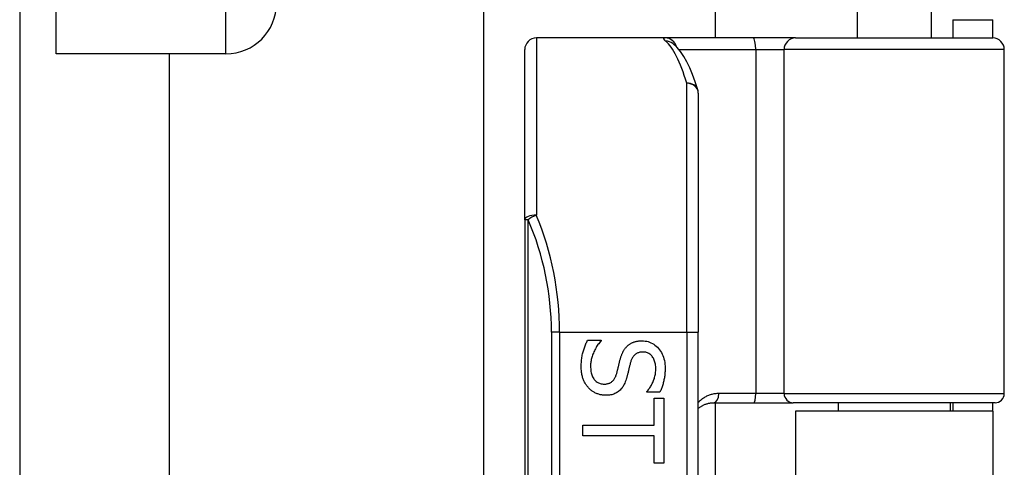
# Model space of a CAD drawing. Header units: inches. Extents: x 10 to 196, y 10 to 109.
# Tile 197 of 239: x 32.608 to 34.283, y 73.516 to 74.277. Entities that reach past the tile are written whole.
import ezdxf

# ---------------------------------------------------------------- set-up
doc = ezdxf.new("R2010")
doc.units = ezdxf.units.IN
doc.header["$MEASUREMENT"] = 0
doc.layers.add('Visible Edges(ANSI)', color=7, linetype='Continuous', lineweight=25)
doc.layers.add('Visible Tangent Edges(ANSI)', color=7, linetype='Continuous', lineweight=25)

msp = doc.modelspace()

# ---------------------------------------------------------------- linework, layer by layer
at = {"layer": 'Visible Edges(ANSI)'}
for p, q in [((33.3976, 73.432), (33.3976, 76.4276)), ((33.7913, 76.4276), (33.7913, 74.246)), ((34.0327, 74.3996), (34.0327, 74.246)), ((34.1587, 74.3996), (34.1587, 74.246)), ((32.6077, 74.305), (32.6077, 70.0394)), ((32.6697, 74.219), (32.6697, 74.305)), ((34.1957, 74.277), (34.1957, 74.246)), ((34.1957, 74.277), (34.2637, 74.277)), ((34.2637, 74.246), (34.2637, 74.277)), ((33.7064, 74.246), (33.4869, 74.246)), ((33.8558, 74.246), (33.7064, 74.246)), ((33.9281, 74.246), (33.8558, 74.246)), ((33.9281, 74.246), (34.2635, 74.246)), ((33.4672, 73.9371), (33.4672, 74.2263)), ((33.7191, 74.2366), (33.7186, 74.237)), ((34.2832, 73.6417), (34.2832, 74.2263)), ((32.9587, 74.219), (32.6697, 74.219)), ((32.8619, 74.219), (32.8619, 70.1254)), ((33.7625, 74.1523), (33.7625, 73.746)), ((33.4672, 73.9371), (33.4672, 72.0549)), ((33.7625, 72.246), (33.7625, 73.746)), ((33.5741, 73.7323), (33.5971, 73.7323)), ((33.5971, 73.7323), (33.5971, 73.7309)), ((33.6752, 73.644), (33.6752, 73.6453)), ((33.6971, 73.644), (33.6752, 73.644)), ((33.6873, 73.634), (33.7036, 73.634)), ((33.6873, 73.5878), (33.6873, 73.634)), ((33.7036, 73.634), (33.7036, 73.5232)), ((33.7883, 73.6259), (33.8567, 73.6259)), ((33.7913, 73.6259), (33.7913, 72.3661)), ((33.8567, 73.6259), (33.9242, 73.6259)), ((34.2675, 73.6259), (33.9242, 73.6259)), ((34.0003, 73.6259), (34.0003, 73.6115)), ((34.1912, 73.6259), (34.1912, 73.6115)), ((34.1957, 73.6259), (34.1957, 73.6115)), ((34.2637, 73.6115), (34.2637, 73.6259)), ((34.2637, 73.6115), (33.9277, 73.6115)), ((33.9277, 73.6115), (33.9277, 72.3805)), ((34.2637, 73.6115), (34.2637, 72.3805)), ((33.5658, 73.5695), (33.5658, 73.5878)), ((33.5658, 73.5878), (33.6873, 73.5878)), ((33.6873, 73.5695), (33.5658, 73.5695)), ((33.6873, 73.5232), (33.6873, 73.5695)), ((33.7036, 73.5232), (33.6873, 73.5232))]:
    msp.add_line(p, q, dxfattribs=at)
at = {"layer": 'Visible Edges(ANSI)', "flags": 128}
for points in [[(33.7616, 74.1581), (33.7573, 74.1714), (33.7528, 74.1838), (33.748, 74.1951), (33.7431, 74.2054), (33.7378, 74.2147), (33.7322, 74.223), (33.726, 74.2303), (33.7191, 74.2366)], [(33.5633, 73.6871), (33.5634, 73.6895), (33.5634, 73.6919), (33.5635, 73.6943), (33.5637, 73.6965), (33.5639, 73.6988), (33.5641, 73.7009), (33.5644, 73.703), (33.5647, 73.705), (33.5651, 73.707), (33.5655, 73.7089), (33.566, 73.7107), (33.5665, 73.7125), (33.567, 73.7143), (33.5675, 73.716), (33.5681, 73.7177), (33.5687, 73.7194), (33.5693, 73.7211), (33.5699, 73.7227), (33.5706, 73.7244), (33.5712, 73.726), (33.5719, 73.7276), (33.5726, 73.7292), (33.5733, 73.7307), (33.5741, 73.7323)], [(33.5971, 73.7309), (33.5957, 73.7294), (33.5943, 73.7279), (33.5931, 73.7263), (33.5918, 73.7247), (33.5906, 73.723), (33.5895, 73.7213), (33.5885, 73.7196), (33.5874, 73.7178), (33.5865, 73.716), (33.5856, 73.7142), (33.5847, 73.7123), (33.5839, 73.7105), (33.5831, 73.7086), (33.5825, 73.7067), (33.5818, 73.7048), (33.5813, 73.7029), (33.5808, 73.7011), (33.5804, 73.6992), (33.58, 73.6974), (33.5797, 73.6956), (33.5795, 73.6938), (33.5793, 73.692), (33.5792, 73.6902), (33.5792, 73.6884)], [(33.6296, 73.6996), (33.6299, 73.7008), (33.6302, 73.7019), (33.6306, 73.703), (33.6309, 73.7042), (33.6313, 73.7053), (33.6317, 73.7063), (33.6321, 73.7074), (33.6325, 73.7084), (33.6329, 73.7094), (33.6334, 73.7104), (33.6338, 73.7114), (33.6343, 73.7124), (33.6348, 73.7133), (33.6353, 73.7142), (33.6358, 73.7151), (33.6364, 73.716), (33.637, 73.7168), (33.6376, 73.7177), (33.6382, 73.7185), (33.6389, 73.7193), (33.6395, 73.7201), (33.6402, 73.7209), (33.641, 73.7216), (33.6417, 73.7223)], [(33.6417, 73.7223), (33.6425, 73.723), (33.6433, 73.7237), (33.6441, 73.7244), (33.645, 73.725), (33.6458, 73.7256), (33.6467, 73.7261), (33.6476, 73.7267), (33.6485, 73.7272), (33.6495, 73.7276), (33.6504, 73.7281), (33.6514, 73.7285), (33.6524, 73.7289), (33.6535, 73.7293), (33.6545, 73.7297), (33.6556, 73.73), (33.6568, 73.7302), (33.6579, 73.7305), (33.6591, 73.7307), (33.6603, 73.7309), (33.6615, 73.731), (33.6627, 73.7311), (33.664, 73.7312), (33.6653, 73.7313), (33.6666, 73.7313)], [(33.6666, 73.7313), (33.6694, 73.7312), (33.6721, 73.7309), (33.6747, 73.7305), (33.6772, 73.7298), (33.6796, 73.729), (33.682, 73.728), (33.6843, 73.7268), (33.6866, 73.7255), (33.6887, 73.7239), (33.6908, 73.7222), (33.6928, 73.7203), (33.6947, 73.7182), (33.6965, 73.716), (33.6982, 73.7137), (33.6997, 73.7112), (33.701, 73.7087), (33.7022, 73.7061), (33.7032, 73.7034), (33.7041, 73.7005), (33.7048, 73.6976), (33.7053, 73.6946), (33.7057, 73.6915), (33.706, 73.6883), (33.706, 73.6849)], [(33.6685, 73.7122), (33.6671, 73.7122), (33.6657, 73.7121), (33.6644, 73.7119), (33.6631, 73.7117), (33.6619, 73.7114), (33.6607, 73.711), (33.6596, 73.7106), (33.6585, 73.7101), (33.6574, 73.7096), (33.6565, 73.709), (33.6555, 73.7083), (33.6546, 73.7076), (33.6538, 73.7068), (33.653, 73.7059), (33.6522, 73.705), (33.6515, 73.704), (33.6508, 73.703), (33.6501, 73.7019), (33.6495, 73.7008), (33.649, 73.6996), (33.6484, 73.6983), (33.6479, 73.697), (33.6475, 73.6956), (33.6471, 73.6942)], [(33.6902, 73.6837), (33.6901, 73.6858), (33.69, 73.6878), (33.6898, 73.6898), (33.6895, 73.6917), (33.6892, 73.6935), (33.6887, 73.6952), (33.6882, 73.6969), (33.6875, 73.6985), (33.6868, 73.7001), (33.686, 73.7016), (33.6852, 73.703), (33.6842, 73.7043), (33.6832, 73.7056), (33.6821, 73.7067), (33.681, 73.7078), (33.6798, 73.7087), (33.6786, 73.7095), (33.6773, 73.7102), (33.676, 73.7108), (33.6746, 73.7113), (33.6731, 73.7117), (33.6717, 73.712), (33.6701, 73.7121), (33.6685, 73.7122)], [(33.6233, 73.6747), (33.6236, 73.6757), (33.6239, 73.6768), (33.6242, 73.6778), (33.6244, 73.6788), (33.6247, 73.6798), (33.6249, 73.6808), (33.6252, 73.6817), (33.6254, 73.6827), (33.6257, 73.6836), (33.6259, 73.6845), (33.6261, 73.6854), (33.6263, 73.6863), (33.6265, 73.6872), (33.6267, 73.6882), (33.627, 73.6892), (33.6272, 73.6902), (33.6275, 73.6912), (33.6277, 73.6923), (33.628, 73.6934), (33.6283, 73.6946), (33.6286, 73.6958), (33.6289, 73.697), (33.6292, 73.6983), (33.6296, 73.6996)], [(33.6471, 73.6942), (33.6468, 73.6932), (33.6466, 73.6922), (33.6463, 73.6911), (33.646, 73.69), (33.6457, 73.6889), (33.6454, 73.6877), (33.6451, 73.6865), (33.6448, 73.6853), (33.6445, 73.684), (33.6442, 73.6827), (33.6438, 73.6814), (33.6435, 73.68), (33.6432, 73.6786), (33.6429, 73.6772), (33.6425, 73.6759), (33.6422, 73.6747), (33.6419, 73.6734), (33.6416, 73.6723), (33.6413, 73.6711), (33.641, 73.67), (33.6407, 73.6689), (33.6404, 73.6679), (33.6401, 73.6669), (33.6398, 73.666)], [(33.5758, 73.6511), (33.5749, 73.6522), (33.5739, 73.6534), (33.573, 73.6545), (33.5721, 73.6557), (33.5713, 73.6569), (33.5705, 73.6581), (33.5698, 73.6594), (33.569, 73.6607), (33.5684, 73.662), (33.5677, 73.6633), (33.5671, 73.6647), (33.5666, 73.6661), (33.5661, 73.6675), (33.5656, 73.669), (33.5652, 73.6705), (33.5648, 73.6721), (33.5644, 73.6738), (33.5641, 73.6755), (33.5639, 73.6773), (33.5637, 73.6791), (33.5635, 73.681), (33.5634, 73.683), (33.5634, 73.685), (33.5633, 73.6871)], [(33.5792, 73.6884), (33.5792, 73.6859), (33.5794, 73.6835), (33.5796, 73.6813), (33.5799, 73.6791), (33.5803, 73.677), (33.5808, 73.6751), (33.5813, 73.6732), (33.582, 73.6715), (33.5827, 73.6698), (33.5836, 73.6682), (33.5845, 73.6668), (33.5855, 73.6655), (33.5866, 73.6642), (33.5877, 73.6631), (33.5889, 73.6621), (33.5902, 73.6611), (33.5915, 73.6603), (33.5928, 73.6596), (33.5943, 73.659), (33.5957, 73.6586), (33.5973, 73.6582), (33.5988, 73.6579), (33.6005, 73.6577), (33.6022, 73.6577)], [(33.6022, 73.6577), (33.6036, 73.6577), (33.6049, 73.6578), (33.6061, 73.6579), (33.6074, 73.6581), (33.6085, 73.6584), (33.6097, 73.6587), (33.6108, 73.6591), (33.6118, 73.6595), (33.6128, 73.66), (33.6138, 73.6605), (33.6147, 73.6611), (33.6156, 73.6618), (33.6164, 73.6625), (33.6172, 73.6633), (33.618, 73.6641), (33.6187, 73.665), (33.6194, 73.666), (33.6201, 73.667), (33.6207, 73.6681), (33.6213, 73.6693), (33.6219, 73.6706), (33.6224, 73.6719), (33.6229, 73.6732), (33.6233, 73.6747)], [(33.6752, 73.6453), (33.6762, 73.6464), (33.6772, 73.6476), (33.6781, 73.6488), (33.6791, 73.6501), (33.68, 73.6514), (33.6809, 73.6528), (33.6817, 73.6542), (33.6826, 73.6557), (33.6834, 73.6573), (33.6842, 73.6588), (33.685, 73.6605), (33.6857, 73.6622), (33.6864, 73.6639), (33.6871, 73.6656), (33.6877, 73.6674), (33.6882, 73.6691), (33.6887, 73.6709), (33.6891, 73.6727), (33.6894, 73.6745), (33.6897, 73.6763), (33.6899, 73.6781), (33.6901, 73.68), (33.6902, 73.6818), (33.6902, 73.6837)], [(33.706, 73.6849), (33.706, 73.683), (33.706, 73.6811), (33.7059, 73.6792), (33.7058, 73.6773), (33.7056, 73.6755), (33.7055, 73.6737), (33.7053, 73.6718), (33.705, 73.6701), (33.7048, 73.6683), (33.7045, 73.6665), (33.7041, 73.6648), (33.7038, 73.6631), (33.7034, 73.6614), (33.7029, 73.6597), (33.7025, 73.658), (33.702, 73.6564), (33.7015, 73.6547), (33.701, 73.6531), (33.7004, 73.6516), (33.6998, 73.65), (33.6992, 73.6485), (33.6985, 73.6469), (33.6978, 73.6454), (33.6971, 73.644)], [(33.6398, 73.666), (33.6391, 73.6636), (33.6383, 73.6614), (33.6374, 73.6593), (33.6364, 73.6573), (33.6354, 73.6555), (33.6344, 73.6537), (33.6332, 73.652), (33.6321, 73.6504), (33.6308, 73.649), (33.6295, 73.6476), (33.6281, 73.6463), (33.6267, 73.6452), (33.6252, 73.6441), (33.6237, 73.6432), (33.6221, 73.6423), (33.6204, 73.6415), (33.6187, 73.6408), (33.6169, 73.6402), (33.6151, 73.6397), (33.6132, 73.6393), (33.6113, 73.639), (33.6093, 73.6388), (33.6072, 73.6386), (33.6051, 73.6386)], [(33.6051, 73.6386), (33.6037, 73.6386), (33.6024, 73.6387), (33.601, 73.6388), (33.5997, 73.639), (33.5984, 73.6392), (33.597, 73.6394), (33.5957, 73.6397), (33.5944, 73.6401), (33.5931, 73.6405), (33.5917, 73.6409), (33.5904, 73.6414), (33.5891, 73.6419), (33.5878, 73.6425), (33.5866, 73.6431), (33.5854, 73.6437), (33.5842, 73.6444), (33.583, 73.6451), (33.5819, 73.6458), (33.5808, 73.6466), (33.5798, 73.6475), (33.5787, 73.6483), (33.5777, 73.6492), (33.5768, 73.6501), (33.5758, 73.6511)], [(33.7625, 73.6164), (33.7634, 73.6171), (33.7643, 73.6178), (33.7652, 73.6185), (33.7661, 73.6191), (33.7671, 73.6197), (33.768, 73.6203), (33.769, 73.6209), (33.77, 73.6214), (33.771, 73.622), (33.7721, 73.6225), (33.7731, 73.6229), (33.7742, 73.6233), (33.7753, 73.6237), (33.7764, 73.6241), (33.7775, 73.6244), (33.7787, 73.6247), (33.7798, 73.625), (33.781, 73.6253), (33.7822, 73.6255), (33.7834, 73.6256), (33.7846, 73.6258), (33.7858, 73.6259), (33.787, 73.6259), (33.7883, 73.6259)]]:
    msp.add_lwpolyline(points, dxfattribs=at)
at = {"layer": 'Visible Edges(ANSI)'}
for centre, radius, start, end in [((32.9587, 74.305), 0.086, 270, 0), ((33.4869, 74.2263), 0.0197, 90, 180), ((34.2635, 74.2263), 0.0197, 0, 90), ((33.7428, 74.1523), 0.0197, 0, 17.0415), ((34.2675, 73.6417), 0.0157, 270, 0)]:
    msp.add_arc(centre, radius, start, end, dxfattribs=at)
at = {"layer": 'Visible Tangent Edges(ANSI)'}
for p, q in [((32.9587, 74.219), (32.9587, 74.305)), ((33.4869, 74.246), (33.4869, 73.9449)), ((33.7295, 74.2263), (33.8603, 74.2263)), ((33.8603, 74.2263), (33.8603, 73.6417)), ((33.8603, 74.2263), (33.9085, 74.2263)), ((34.2832, 74.2263), (33.9085, 74.2263)), ((33.9085, 73.6417), (33.9085, 74.2263)), ((33.7428, 73.746), (33.7428, 74.1689)), ((33.473, 73.9371), (33.4672, 73.9371)), ((33.473, 72.0549), (33.473, 73.9371)), ((33.5266, 73.746), (33.5126, 73.746)), ((33.5126, 73.746), (33.5126, 72.246)), ((33.5266, 73.746), (33.7428, 73.746)), ((33.5266, 72.246), (33.5266, 73.746)), ((33.7428, 73.746), (33.7428, 72.246)), ((33.7428, 73.746), (33.7625, 73.746)), ((33.8603, 73.6417), (33.7974, 73.6417)), ((33.9085, 73.6417), (33.8603, 73.6417)), ((33.9085, 73.6417), (34.2832, 73.6417))]:
    msp.add_line(p, q, dxfattribs=at)
at = {"layer": 'Visible Tangent Edges(ANSI)', "flags": 128}
for points in [[(33.7064, 74.246), (33.7059, 74.246), (33.7054, 74.246), (33.705, 74.2459), (33.7047, 74.2459), (33.7044, 74.2458), (33.7041, 74.2457), (33.7039, 74.2456), (33.7037, 74.2454), (33.7036, 74.2452), (33.7035, 74.2451), (33.7035, 74.2449), (33.7035, 74.2446), (33.7035, 74.2444), (33.7036, 74.2441), (33.7038, 74.2439), (33.7039, 74.2436), (33.7042, 74.2432), (33.7044, 74.2429), (33.7048, 74.2426), (33.7051, 74.2422), (33.7055, 74.2418), (33.706, 74.2414), (33.7065, 74.241), (33.707, 74.2405)], [(33.7974, 73.6417), (33.7957, 73.6417), (33.794, 73.6416), (33.7924, 73.6414), (33.7907, 73.6412), (33.789, 73.6409), (33.7874, 73.6406), (33.7858, 73.6402), (33.7842, 73.6398), (33.7827, 73.6393), (33.7812, 73.6388), (33.7797, 73.6382), (33.7782, 73.6376), (33.7767, 73.6369), (33.7753, 73.6362), (33.7739, 73.6354), (33.7725, 73.6346), (33.7712, 73.6337), (33.7699, 73.6328), (33.7686, 73.6319), (33.7673, 73.6309), (33.7661, 73.6299), (33.7648, 73.6288), (33.7637, 73.6277), (33.7625, 73.6265)]]:
    msp.add_lwpolyline(points, dxfattribs=at)
at = {"layer": 'Visible Tangent Edges(ANSI)'}
msp.add_arc((33.0323, 73.746), 0.4803, 0, 23.4439, dxfattribs=at)
for centre, major_axis, ratio, start_param, end_param in [((33.7064, 74.2263), (0, 0.0197), 0.985236, 4.962801, 6.283185), ((33.8558, 74.2263), (0, 0.0197), 0.225879, 4.712389, 6.283185), ((33.9281, 74.2263), (0, 0.0197), 0.998608, 0, 1.570796), ((33.707, 74.2211), (0.012, 0.0156), 0.971402, 0, 0.672693), ((33.6933, 73.746), (0, -0.5), 0.185699, 2.578938, 2.993098), ((33.7428, 74.1523), (0.0188, 0.0058), 0.834757, 0, 1.320298), ((33.7428, 74.1523), (0.0197, 0), 0.845842, 0, 1.570796), ((33.4869, 73.9371), (-0.0197, 0), 0.39785, 4.712389, 6.283185), ((33.4869, 73.9371), (0.0181, 0.0078), 0.369668, 1.411843, 2.276718), ((33.0462, 73.746), (0, 0.5), 0.96063, 4.712389, 5.121562), ((33.7883, 73.6417), (0, -0.0157), 0.580671, 0, 1.570796), ((33.8567, 73.6417), (0, -0.0157), 0.225879, 0, 1.570796), ((33.9242, 73.6417), (0, -0.0157), 0.998608, 4.712389, 6.283185)]:
    msp.add_ellipse(centre, major_axis=major_axis, ratio=ratio, start_param=start_param, end_param=end_param, dxfattribs=at)

doc.saveas('drawing.dxf')
